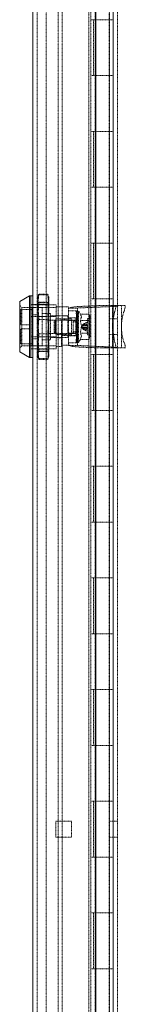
# Model space of a CAD drawing. Header units: inches. Extents: x 2934 to 6866, y 422 to 3136.
# Tile 60 of 84: x 6214 to 6262, y 1561 to 2009. Entities that reach past the tile are written whole.
import ezdxf

# ---------------------------------------------------------------- set-up
doc = ezdxf.new("R2010")
doc.units = ezdxf.units.IN
doc.header["$MEASUREMENT"] = 0
doc.linetypes.add('HIDDEN', pattern=[0.2, 0.1, -0.1])

msp = doc.modelspace()

# ---------------------------------------------------------------- linework, layer by layer
at = {"color": 7, "linetype": 'Continuous', "lineweight": 15}
for p, q in [((6256.32, 939.28), (6256.32, 2938.24)), ((6248.4, 1053.63), (6248.4, 2913.05)), ((6219.82, 1055.16), (6219.82, 2911.53)), ((6218.32, 1883.04), (6213.82, 1880.45)), ((6218.82, 1883.04), (6218.32, 1883.04)), ((6218.32, 1855.04), (6218.32, 1883.04)), ((6219.82, 1883.04), (6218.82, 1883.04)), ((6218.82, 1855.04), (6218.82, 1883.04)), ((6213.82, 1857.64), (6213.82, 1880.45)), ((6213.82, 1857.64), (6218.32, 1855.04)), ((6218.32, 1855.04), (6218.82, 1855.04)), ((6218.82, 1855.04), (6219.82, 1855.04))]:
    msp.add_line(p, q, dxfattribs=at)
at = {"color": 7, "linetype": 'HIDDEN', "lineweight": 0}
for p, q in [((6258.22, 939.28), (6258.22, 2938.24)), ((6221.72, 1055.16), (6221.72, 2911.53)), ((6231.25, 2891.39), (6231.25, 1075.29)), ((6233.14, 2891.39), (6233.14, 1075.29)), ((6225.84, 1094.34), (6225.84, 2872.34)), ((6245.22, 1091.17), (6245.22, 2875.52)), ((6254.55, 1094.34), (6254.55, 2872.34)), ((6246.16, 2034.14), (6246.16, 2008.74)), ((6248.07, 2034.14), (6248.07, 2008.74)), ((6254.42, 2008.74), (6254.42, 2034.14)), ((6246.16, 2008.74), (6251.24, 2008.74)), ((6246.16, 2008.74), (6246.16, 1983.34)), ((6247.38, 1983.34), (6247.38, 2008.74)), ((6248.07, 2008.74), (6248.07, 1983.34)), ((6251.24, 2008.74), (6254.55, 2008.74)), ((6254.42, 1983.34), (6254.42, 2008.74)), ((6254.55, 2008.74), (6256.32, 2008.74)), ((6251.24, 1983.34), (6246.16, 1983.34)), ((6246.16, 1983.34), (6246.16, 1957.94)), ((6248.07, 1983.34), (6248.07, 1957.94)), ((6254.55, 1983.34), (6251.24, 1983.34)), ((6254.42, 1957.94), (6254.42, 1983.34)), ((6254.55, 1983.34), (6256.32, 1983.34)), ((6246.16, 1957.94), (6251.24, 1957.94)), ((6246.16, 1957.94), (6246.16, 1932.54)), ((6247.38, 1932.54), (6247.38, 1957.94)), ((6248.07, 1957.94), (6248.07, 1932.54)), ((6251.24, 1957.94), (6254.55, 1957.94)), ((6254.42, 1932.54), (6254.42, 1957.94)), ((6254.55, 1957.94), (6256.32, 1957.94)), ((6251.24, 1932.54), (6246.16, 1932.54)), ((6246.16, 1932.54), (6246.16, 1907.14)), ((6248.07, 1932.54), (6248.07, 1907.14)), ((6254.55, 1932.54), (6251.24, 1932.54)), ((6254.42, 1907.14), (6254.42, 1932.54)), ((6254.55, 1932.54), (6256.32, 1932.54)), ((6246.16, 1907.14), (6251.24, 1907.14)), ((6246.16, 1907.14), (6246.16, 1881.74)), ((6247.38, 1881.74), (6247.38, 1907.14)), ((6248.07, 1907.14), (6248.07, 1881.74)), ((6251.24, 1907.14), (6254.55, 1907.14)), ((6254.42, 1881.74), (6254.42, 1907.14)), ((6254.55, 1907.14), (6256.32, 1907.14)), ((6222, 1882.08), (6222.45, 1883.88)), ((6222.45, 1883.5), (6222, 1878.59)), ((6222.13, 1883.05), (6222, 1882.54)), ((6222, 1878.59), (6222, 1882.54)), ((6222.45, 1883.5), (6222.45, 1883.88)), ((6222.45, 1883.88), (6226.55, 1883.88)), ((6226.55, 1883.5), (6222.45, 1883.5)), ((6226.55, 1883.88), (6226.55, 1883.5)), ((6226.55, 1883.88), (6227, 1882.08)), ((6227, 1882.54), (6226.86, 1883.05)), ((6227, 1882.54), (6227, 1878.59)), ((6251.24, 1881.74), (6246.16, 1881.74)), ((6246.16, 1881.74), (6246.16, 1856.34)), ((6248.07, 1881.74), (6248.07, 1856.34)), ((6254.55, 1881.74), (6251.24, 1881.74)), ((6254.42, 1856.34), (6254.42, 1881.74)), ((6254.55, 1881.74), (6256.32, 1881.74)), ((6214.82, 1877.79), (6213.82, 1878.79)), ((6214.82, 1860.29), (6214.82, 1877.79)), ((6230.32, 1877.79), (6214.82, 1877.79)), ((6219.82, 1879.14), (6218.82, 1879.14)), ((6230.32, 1879.04), (6218.82, 1879.04)), ((6219.46, 1877.79), (6219.46, 1860.29)), ((6223.96, 1877.79), (6219.46, 1877.79)), ((6221.72, 1879.1), (6219.82, 1879.1)), ((6227, 1880.14), (6222, 1880.14)), ((6222, 1872.54), (6222.45, 1879.25)), ((6222, 1865.55), (6222, 1878.59)), ((6222, 1878.59), (6222.45, 1873.67)), ((6222.45, 1880.28), (6222.45, 1879.25)), ((6226.55, 1880.28), (6222.45, 1880.28)), ((6222.45, 1879.25), (6226.55, 1879.25)), ((6223.96, 1877.79), (6223.96, 1860.29)), ((6226.55, 1879.25), (6226.55, 1880.28)), ((6226.55, 1879.25), (6227, 1872.54)), ((6226.55, 1873.67), (6227, 1878.59)), ((6227, 1878.59), (6227, 1865.55)), ((6230.32, 1873.63), (6230.32, 1879.04)), ((6236.02, 1878.04), (6230.32, 1878.04)), ((6236.02, 1878.04), (6236.02, 1877.18)), ((6236.02, 1877.52), (6240.02, 1877.52)), ((6236.02, 1860.86), (6236.02, 1877.18)), ((6240.02, 1877.52), (6240.02, 1860.53)), ((6240.25, 1877.57), (6254.84, 1878.2)), ((6250.19, 1878.67), (6241.21, 1878.28)), ((6253.8, 1878.67), (6250.19, 1878.67)), ((6256.02, 1878.67), (6253.8, 1878.67)), ((6256.02, 1878.67), (6256.02, 1859.37)), ((6257.47, 1878.67), (6256.02, 1878.67)), ((6261.75, 1878.67), (6257.47, 1878.67)), ((6260.02, 1859.37), (6260.02, 1878.67)), ((6214.26, 1876.84), (6214.26, 1869.94)), ((6219.46, 1876.84), (6214.26, 1876.84)), ((6218.82, 1873.65), (6219.82, 1873.65)), ((6218.82, 1873.63), (6230.32, 1873.63)), ((6221.72, 1874.47), (6219.82, 1874.47)), ((6222.45, 1872.26), (6222.45, 1873.67)), ((6222.45, 1873.67), (6226.55, 1873.67)), ((6227.86, 1875.04), (6223.96, 1875.04)), ((6226.55, 1873.67), (6226.55, 1872.26)), ((6227.86, 1875.04), (6227.86, 1869.04)), ((6235.66, 1873.94), (6227.86, 1873.94)), ((6230.2, 1872.61), (6237.34, 1872.61)), ((6230.2, 1865.47), (6230.2, 1872.61)), ((6236.02, 1874.04), (6230.32, 1874.04)), ((6230.32, 1864.46), (6230.32, 1873.63)), ((6235.66, 1873.02), (6235.66, 1873.94)), ((6235.66, 1873.02), (6236.02, 1873.02)), ((6236.02, 1876.32), (6240.02, 1876.32)), ((6240.02, 1873.02), (6236.02, 1873.02)), ((6237.34, 1872.61), (6237.34, 1865.47)), ((6239.26, 1871.91), (6239.26, 1873.02)), ((6239.47, 1876.14), (6240.07, 1876.14)), ((6239.47, 1876.14), (6239.73, 1873.04)), ((6239.47, 1875.19), (6240.07, 1875.19)), ((6239.47, 1875.19), (6239.73, 1872.51)), ((6239.47, 1872.59), (6240.07, 1872.59)), ((6239.47, 1872.59), (6239.73, 1871.04)), ((6240.07, 1873.04), (6239.73, 1873.04)), ((6240.07, 1873.04), (6240.07, 1876.14)), ((6240.57, 1876.14), (6240.07, 1876.14)), ((6240.07, 1872.51), (6240.07, 1875.19)), ((6240.07, 1872.51), (6240.07, 1873.04)), ((6240.07, 1871.04), (6240.07, 1872.59)), ((6240.57, 1875.19), (6240.57, 1876.14)), ((6241.39, 1874.82), (6240.57, 1876.14)), ((6240.57, 1861.94), (6240.57, 1875.19)), ((6241.39, 1874.82), (6245.19, 1874.82)), ((6244.67, 1869.04), (6244.67, 1872.79)), ((6245.67, 1872.79), (6244.67, 1872.79)), ((6245.67, 1874), (6245.19, 1874.82)), ((6245.67, 1874), (6245.67, 1866.57)), ((6256.32, 1872.61), (6254.55, 1872.61)), ((6256.87, 1875.67), (6256.32, 1872.65)), ((6258.22, 1872.61), (6256.32, 1872.61)), ((6218.26, 1869.94), (6214.26, 1869.94)), ((6214.26, 1868.14), (6214.26, 1861.24)), ((6214.26, 1868.14), (6218.26, 1868.14)), ((6218.26, 1869.94), (6218.26, 1868.14)), ((6222.45, 1865.82), (6222, 1872.54)), ((6222.45, 1872.26), (6222, 1865.55)), ((6226.55, 1872.26), (6222.45, 1872.26)), ((6232.87, 1872.04), (6226.76, 1872.04)), ((6226.76, 1869.04), (6226.76, 1866.04)), ((6227.86, 1869.04), (6227.86, 1863.04)), ((6229.97, 1872.04), (6229.47, 1871.54)), ((6229.47, 1871.54), (6229.47, 1866.54)), ((6229.97, 1872.04), (6229.97, 1866.04)), ((6232.87, 1872.04), (6229.97, 1872.04)), ((6232.82, 1872.14), (6236.02, 1872.14)), ((6232.82, 1860.04), (6232.82, 1872.14)), ((6233.02, 1871.97), (6233.02, 1865.97)), ((6236.02, 1871.97), (6233.02, 1871.97)), ((6239.26, 1871.91), (6235.66, 1871.91)), ((6235.66, 1869.04), (6235.66, 1871.91)), ((6235.66, 1866.18), (6235.66, 1869.04)), ((6240.02, 1871.97), (6236.02, 1871.97)), ((6238.07, 1872.04), (6236.18, 1872.04)), ((6239.26, 1872.04), (6236.18, 1872.04)), ((6238.07, 1866.04), (6238.07, 1872.04)), ((6239.57, 1871.34), (6238.07, 1871.34)), ((6239.26, 1871.91), (6239.26, 1866.18)), ((6239.47, 1869.04), (6240.07, 1869.04)), ((6240.07, 1872.51), (6239.73, 1872.51)), ((6240.07, 1871.04), (6239.73, 1871.04)), ((6240.07, 1871.04), (6240.07, 1872.51)), ((6240.07, 1869.04), (6240.07, 1871.04)), ((6240.07, 1867.04), (6240.07, 1869.04)), ((6240.07, 1869.04), (6240.07, 1869.04)), ((6241.39, 1871.93), (6245.19, 1871.93)), ((6242.48, 1870.14), (6241.9, 1869.04)), ((6241.9, 1869.04), (6242.48, 1867.95)), ((6244.67, 1869.75), (6242.24, 1869.5)), ((6242.32, 1869.74), (6242.24, 1869.5)), ((6242.24, 1869.5), (6242.32, 1869.74)), ((6242.32, 1869.39), (6242.24, 1869.5)), ((6242.24, 1868.59), (6242.32, 1868.69)), ((6242.32, 1868.34), (6242.24, 1868.59)), ((6242.24, 1868.59), (6242.32, 1868.34)), ((6244.67, 1868.33), (6242.24, 1868.59)), ((6244.67, 1870.37), (6242.32, 1869.74)), ((6244.67, 1870.37), (6242.32, 1869.74)), ((6242.47, 1870.06), (6242.32, 1869.74)), ((6242.32, 1869.74), (6242.47, 1870.06)), ((6242.32, 1869.39), (6243.55, 1869.43)), ((6242.32, 1869.39), (6243.55, 1869.43)), ((6242.32, 1869.39), (6242.47, 1869.39)), ((6243.55, 1868.66), (6242.32, 1868.69)), ((6242.47, 1868.69), (6242.32, 1868.69)), ((6243.55, 1868.66), (6242.32, 1868.69)), ((6242.48, 1868.01), (6242.32, 1868.34)), ((6242.32, 1868.34), (6242.48, 1868.02)), ((6244.67, 1867.71), (6242.32, 1868.34)), ((6244.67, 1867.71), (6242.32, 1868.34)), ((6244.67, 1871.19), (6242.47, 1870.12)), ((6244.67, 1871.15), (6242.47, 1870.06)), ((6242.47, 1870.06), (6242.47, 1870.12)), ((6243.55, 1869.42), (6242.47, 1869.39)), ((6242.47, 1869.39), (6242.47, 1868.69)), ((6242.47, 1868.69), (6243.55, 1868.67)), ((6243.55, 1869.42), (6242.48, 1869.39)), ((6243.55, 1869.43), (6244.67, 1869.46)), ((6244.67, 1869.45), (6243.55, 1869.42)), ((6243.55, 1868.67), (6244.67, 1868.64)), ((6244.67, 1868.62), (6243.55, 1868.66)), ((6244.67, 1868.64), (6244.67, 1869.45)), ((6244.67, 1865.29), (6244.67, 1869.04)), ((6230.32, 1864.46), (6218.82, 1864.46)), ((6219.82, 1864.44), (6218.82, 1864.44)), ((6222, 1865.55), (6222.45, 1858.83)), ((6222, 1856), (6222, 1865.55)), ((6222, 1859.5), (6222.45, 1864.41)), ((6226.55, 1865.82), (6222.45, 1865.82)), ((6222.45, 1865.82), (6222.45, 1864.41)), ((6222.45, 1864.41), (6226.55, 1864.41)), ((6226.55, 1864.41), (6226.55, 1865.82)), ((6226.55, 1858.83), (6227, 1865.55)), ((6226.55, 1864.41), (6227, 1859.5)), ((6226.76, 1866.04), (6232.87, 1866.04)), ((6227, 1865.55), (6227, 1856)), ((6227.86, 1864.14), (6235.66, 1864.14)), ((6229.47, 1866.54), (6229.97, 1866.04)), ((6229.97, 1866.04), (6232.87, 1866.04)), ((6237.34, 1865.47), (6230.2, 1865.47)), ((6230.32, 1859.04), (6230.32, 1864.46)), ((6232.82, 1864.04), (6230.32, 1864.04)), ((6232.82, 1865.12), (6236.02, 1865.12)), ((6236.02, 1865.97), (6233.02, 1865.97)), ((6235.66, 1866.18), (6239.26, 1866.18)), ((6239.26, 1865.07), (6235.66, 1865.07)), ((6235.66, 1864.14), (6235.66, 1865.07)), ((6236.02, 1865.97), (6240.02, 1865.97)), ((6240.02, 1864.92), (6236.02, 1864.92)), ((6236.18, 1866.04), (6238.07, 1866.04)), ((6236.18, 1866.04), (6239.26, 1866.04)), ((6238.07, 1866.74), (6239.57, 1866.74)), ((6239.26, 1865.07), (6239.26, 1866.18)), ((6239.47, 1865.49), (6239.73, 1867.04)), ((6239.47, 1862.89), (6239.73, 1865.58)), ((6239.47, 1865.49), (6240.07, 1865.49)), ((6239.47, 1861.94), (6239.73, 1865.04)), ((6240.07, 1867.04), (6239.73, 1867.04)), ((6240.07, 1865.58), (6239.73, 1865.58)), ((6240.07, 1865.04), (6239.73, 1865.04)), ((6240.07, 1867.04), (6240.07, 1865.49)), ((6240.07, 1865.58), (6240.07, 1867.04)), ((6240.07, 1865.58), (6240.07, 1862.89)), ((6240.07, 1865.04), (6240.07, 1865.58)), ((6240.07, 1865.04), (6240.07, 1861.94)), ((6241.39, 1866.16), (6245.19, 1866.16)), ((6242.46, 1867.97), (6244.67, 1866.9)), ((6244.67, 1866.93), (6242.47, 1868.02)), ((6242.48, 1868.02), (6242.48, 1868.01)), ((6244.67, 1866.93), (6242.48, 1868.01)), ((6244.67, 1865.29), (6245.67, 1865.29)), ((6245.19, 1863.27), (6245.67, 1864.09)), ((6245.67, 1866.57), (6245.67, 1864.09)), ((6256.32, 1865.47), (6254.55, 1865.47)), ((6256.32, 1865.97), (6256.87, 1862.37)), ((6258.22, 1865.47), (6256.32, 1865.47)), ((6213.82, 1859.29), (6214.82, 1860.29)), ((6214.26, 1861.24), (6219.46, 1861.24)), ((6214.82, 1860.29), (6230.32, 1860.29)), ((6219.46, 1860.29), (6223.96, 1860.29)), ((6221.72, 1863.61), (6219.82, 1863.61)), ((6222.45, 1854.58), (6222, 1859.5)), ((6223.96, 1863.04), (6227.86, 1863.04)), ((6232.82, 1860.04), (6230.32, 1860.04)), ((6236.02, 1860.59), (6232.82, 1860.59)), ((6236.02, 1861.72), (6240.02, 1861.72)), ((6236.02, 1860.52), (6236.02, 1860.86)), ((6236.02, 1860.52), (6240.02, 1860.52)), ((6239.47, 1862.89), (6240.07, 1862.89)), ((6239.47, 1861.94), (6240.07, 1861.94)), ((6240.02, 1860.52), (6240.02, 1860.53)), ((6240.07, 1861.94), (6240.57, 1861.94)), ((6240.25, 1860.49), (6254.84, 1859.86)), ((6240.57, 1861.94), (6241.39, 1863.27)), ((6241.21, 1859.78), (6250.2, 1859.4)), ((6241.39, 1863.27), (6245.19, 1863.27)), ((6250.2, 1859.4), (6250.2, 1859.37)), ((6258.86, 1859.4), (6250.2, 1859.4)), ((6253.8, 1859.37), (6250.2, 1859.37)), ((6256.02, 1859.37), (6253.8, 1859.37)), ((6257.47, 1859.37), (6256.02, 1859.37)), ((6261.75, 1859.37), (6257.47, 1859.37)), ((6258.86, 1859.37), (6258.86, 1859.4)), ((6218.82, 1859.04), (6230.32, 1859.04)), ((6219.82, 1858.94), (6218.82, 1858.94)), ((6221.72, 1858.98), (6219.82, 1858.98)), ((6222, 1857.94), (6227, 1857.94)), ((6222.45, 1857.8), (6222, 1856)), ((6222, 1856), (6222.45, 1854.2)), ((6222, 1855.54), (6222, 1856)), ((6222, 1855.54), (6222.13, 1855.04)), ((6222.45, 1858.83), (6226.55, 1858.83)), ((6222.45, 1857.8), (6222.45, 1858.83)), ((6226.55, 1857.8), (6222.45, 1857.8)), ((6226.55, 1858.83), (6226.55, 1857.8)), ((6226.55, 1854.2), (6227, 1856)), ((6226.86, 1855.04), (6227, 1855.54)), ((6227, 1856), (6227, 1855.54)), ((6246.16, 1856.34), (6251.24, 1856.34)), ((6246.16, 1856.34), (6246.16, 1830.94)), ((6247.38, 1830.94), (6247.38, 1856.34)), ((6248.07, 1856.34), (6248.07, 1830.94)), ((6251.24, 1856.34), (6254.55, 1856.34)), ((6254.42, 1830.94), (6254.42, 1856.34)), ((6254.55, 1856.34), (6256.32, 1856.34)), ((6222.45, 1854.58), (6222.45, 1854.2)), ((6226.55, 1854.58), (6222.45, 1854.58)), ((6222.45, 1854.2), (6226.55, 1854.2)), ((6226.55, 1854.2), (6226.55, 1854.58)), ((6251.24, 1830.94), (6246.16, 1830.94)), ((6246.16, 1830.94), (6246.16, 1805.54)), ((6248.07, 1830.94), (6248.07, 1805.54)), ((6254.55, 1830.94), (6251.24, 1830.94)), ((6254.42, 1805.54), (6254.42, 1830.94)), ((6254.55, 1830.94), (6256.32, 1830.94)), ((6246.16, 1805.54), (6251.24, 1805.54)), ((6246.16, 1805.54), (6246.16, 1780.14)), ((6247.38, 1780.14), (6247.38, 1805.54)), ((6248.07, 1805.54), (6248.07, 1780.14)), ((6251.24, 1805.54), (6254.55, 1805.54)), ((6254.42, 1780.14), (6254.42, 1805.54)), ((6254.55, 1805.54), (6256.32, 1805.54)), ((6251.24, 1780.14), (6246.16, 1780.14)), ((6246.16, 1780.14), (6246.16, 1754.74)), ((6248.07, 1780.14), (6248.07, 1754.74)), ((6254.55, 1780.14), (6251.24, 1780.14)), ((6254.42, 1754.74), (6254.42, 1780.14)), ((6254.55, 1780.14), (6256.32, 1780.14)), ((6246.16, 1754.74), (6251.24, 1754.74)), ((6246.16, 1754.74), (6246.16, 1729.34)), ((6247.38, 1729.34), (6247.38, 1754.74)), ((6248.07, 1754.74), (6248.07, 1729.34)), ((6251.24, 1754.74), (6254.55, 1754.74)), ((6254.42, 1729.34), (6254.42, 1754.74)), ((6254.55, 1754.74), (6256.32, 1754.74)), ((6251.24, 1729.34), (6246.16, 1729.34)), ((6246.16, 1729.34), (6246.16, 1703.94)), ((6248.07, 1729.34), (6248.07, 1703.94)), ((6254.55, 1729.34), (6251.24, 1729.34)), ((6254.42, 1703.94), (6254.42, 1729.34)), ((6254.55, 1729.34), (6256.32, 1729.34)), ((6246.16, 1703.94), (6251.24, 1703.94)), ((6246.16, 1703.94), (6246.16, 1678.54)), ((6247.38, 1678.54), (6247.38, 1703.94)), ((6248.07, 1703.94), (6248.07, 1678.54)), ((6251.24, 1703.94), (6254.55, 1703.94)), ((6254.42, 1678.54), (6254.42, 1703.94)), ((6254.55, 1703.94), (6256.32, 1703.94)), ((6251.24, 1678.54), (6246.16, 1678.54)), ((6246.16, 1678.54), (6246.16, 1653.14)), ((6248.07, 1678.54), (6248.07, 1653.14)), ((6254.55, 1678.54), (6251.24, 1678.54)), ((6254.42, 1653.14), (6254.42, 1678.54)), ((6254.55, 1678.54), (6256.32, 1678.54)), ((6246.16, 1653.14), (6251.24, 1653.14)), ((6246.16, 1653.14), (6246.16, 1627.74)), ((6247.38, 1627.74), (6247.38, 1653.14)), ((6248.07, 1653.14), (6248.07, 1627.74)), ((6251.24, 1653.14), (6254.55, 1653.14)), ((6254.42, 1627.74), (6254.42, 1653.14)), ((6254.55, 1653.14), (6256.32, 1653.14)), ((6230.2, 1644.01), (6237.34, 1644.01)), ((6230.2, 1636.87), (6230.2, 1644.01)), ((6237.34, 1644.01), (6237.34, 1636.87)), ((6256.32, 1644.01), (6254.55, 1644.01)), ((6258.22, 1644.01), (6256.32, 1644.01)), ((6237.34, 1636.87), (6230.2, 1636.87)), ((6256.32, 1636.87), (6254.55, 1636.87)), ((6258.22, 1636.87), (6256.32, 1636.87)), ((6251.24, 1627.74), (6246.16, 1627.74)), ((6246.16, 1627.74), (6246.16, 1602.34)), ((6248.07, 1627.74), (6248.07, 1602.34)), ((6254.55, 1627.74), (6251.24, 1627.74)), ((6254.42, 1602.34), (6254.42, 1627.74)), ((6254.55, 1627.74), (6256.32, 1627.74)), ((6246.16, 1602.34), (6251.24, 1602.34)), ((6246.16, 1602.34), (6246.16, 1576.94)), ((6247.38, 1576.94), (6247.38, 1602.34)), ((6248.07, 1602.34), (6248.07, 1576.94)), ((6251.24, 1602.34), (6254.55, 1602.34)), ((6254.42, 1576.94), (6254.42, 1602.34)), ((6254.55, 1602.34), (6256.32, 1602.34)), ((6251.24, 1576.94), (6246.16, 1576.94)), ((6246.16, 1576.94), (6246.16, 1551.54)), ((6248.07, 1576.94), (6248.07, 1551.54)), ((6254.55, 1576.94), (6251.24, 1576.94)), ((6254.42, 1551.54), (6254.42, 1576.94)), ((6254.55, 1576.94), (6256.32, 1576.94))]:
    msp.add_line(p, q, dxfattribs=at)
at = {"color": 7, "linetype": 'HIDDEN', "lineweight": 0, "flags": 128}
for points in [[(6227, 1878.59), (6226.99, 1879.25), (6226.55, 1883.5)], [(6241.39, 1871.93), (6241.86, 1873.49), (6241.39, 1874.82)], [(6245.19, 1871.93), (6245.64, 1873.48), (6245.19, 1874.82)], [(6227, 1872.54), (6226.99, 1871.63), (6226.55, 1865.82)], [(6227, 1865.55), (6226.99, 1866.46), (6226.55, 1872.26)], [(6241.39, 1866.16), (6241.86, 1869.28), (6241.39, 1871.93)], [(6245.19, 1866.16), (6245.64, 1869.25), (6245.19, 1871.93)], [(6241.39, 1863.27), (6241.86, 1864.83), (6241.39, 1866.16)], [(6245.19, 1863.27), (6245.64, 1864.82), (6245.19, 1866.16)], [(6227, 1859.5), (6226.99, 1858.83), (6226.55, 1854.58)], [(6236.02, 1860.86), (6236.43, 1860.49), (6237.46, 1860.18), (6239.06, 1859.94), (6241.21, 1859.78)], [(6227, 1856), (6226.99, 1856.25), (6226.55, 1857.8)]]:
    msp.add_lwpolyline(points, dxfattribs=at)
at = {"color": 7, "linetype": 'HIDDEN', "lineweight": 0}
for centre, radius, start, end in [((6247.36, 1879.14), 10.12, 339.9538, 357.3384), ((6253.25, 1879.14), 8.51, 335.9436, 356.8337), ((6282.72, 1869.02), 22.7, 162.963, 197.0355), ((6239.57, 1871.84), 0.5, 270, 360), ((6239.57, 1866.24), 0.5, 0, 90), ((6250.05, 1859.44), 7.42, 359.4727, 23.2599), ((6255.33, 1859.4), 6.42, 359.7055, 27.5251)]:
    msp.add_arc(centre, radius, start, end, dxfattribs=at)
at = {"color": 7, "linetype": 'Continuous', "lineweight": 15}
msp.add_arc((6272.46, 1869.31), 16.48, 168.297, 191.703, dxfattribs=at)
at = {"color": 7, "linetype": 'HIDDEN', "lineweight": 0}
for centre, major_axis, ratio, start_param, end_param in [((6243.02, 1877.18), (7, 0), 0.162069, 1.832596, 3.141593), ((6240.32, 1877.52), (0.3, 0), 0.162069, 1.832596, 3.141593), ((6253.02, 1879.29), (7, 0), 0.162069, 4.974188, 5.698035), ((6240.07, 1869.04), (0, 7.1), 0.166794, 0.00006, 0.523644), ((6240.07, 1869.04), (-0.6, 7.1), 0.143564, 5.747409, 6.270992), ((6240.07, 1869.04), (0.61, 7.1), 0.143294, 0.53585, 1.059433), ((6240.07, 1869.04), (-1.03, 7.1), 0.081905, 5.224102, 5.747685), ((6240.07, 1869.04), (-1.18, 7.1), 0.000254, 4.712362, 5.235945), ((6240.07, 1869.04), (1.03, 7.1), 0.081457, 1.05907, 1.582653), ((6240.07, 1869.04), (0, 4), 0.166794, 0.000041, 0.523644), ((6240.07, 1869.04), (-0.34, 4), 0.143564, 5.74739, 6.270992), ((6240.07, 1869.04), (1.18, 7.1), 0.000254, 4.188832, 4.712416), ((6240.07, 1869.04), (-1.03, 7.1), 0.081457, 1.55894, 2.082523), ((6240.07, 1869.04), (0.34, 4), 0.143294, 0.53583, 1.059433), ((6240.07, 1869.04), (-0.58, 4), 0.081905, 5.224082, 5.747685), ((6240.07, 1869.04), (0.58, 4), 0.081457, 1.05905, 1.582653), ((6240.07, 1869.04), (-0.67, 4), 0.000254, 4.712343, 5.235945), ((6240.07, 1869.04), (0.67, 4), 0.000254, 4.188833, 4.712435), ((6240.07, 1869.04), (-0.58, 4), 0.081457, 1.55894, 2.082542), ((6240.07, 1869.04), (-0.61, 7.1), 0.143294, 2.08216, 2.605743), ((6240.07, 1869.04), (1.03, 7.1), 0.081905, 3.677093, 4.200676), ((6240.07, 1869.04), (0.58, 4), 0.081905, 3.677093, 4.200695), ((6240.07, 1869.04), (-0.34, 4), 0.143294, 2.08216, 2.605763), ((6240.07, 1869.04), (0.34, 4), 0.143564, 3.153786, 3.677388), ((6240.07, 1869.04), (0, 4), 0.166794, 2.617949, 3.141552), ((6240.07, 1869.04), (0, 7.1), 0.166794, 2.617949, 3.141532), ((6240.07, 1869.04), (0.6, 7.1), 0.143564, 3.153785, 3.677369), ((6240.32, 1860.53), (0.3, 0), 0.16, 3.141593, 4.45059), ((6253.02, 1858.78), (7, 0), 0.16, 0.584346, 1.308997)]:
    msp.add_ellipse(centre, major_axis=major_axis, ratio=ratio, start_param=start_param, end_param=end_param, dxfattribs=at)

doc.saveas('drawing.dxf')
